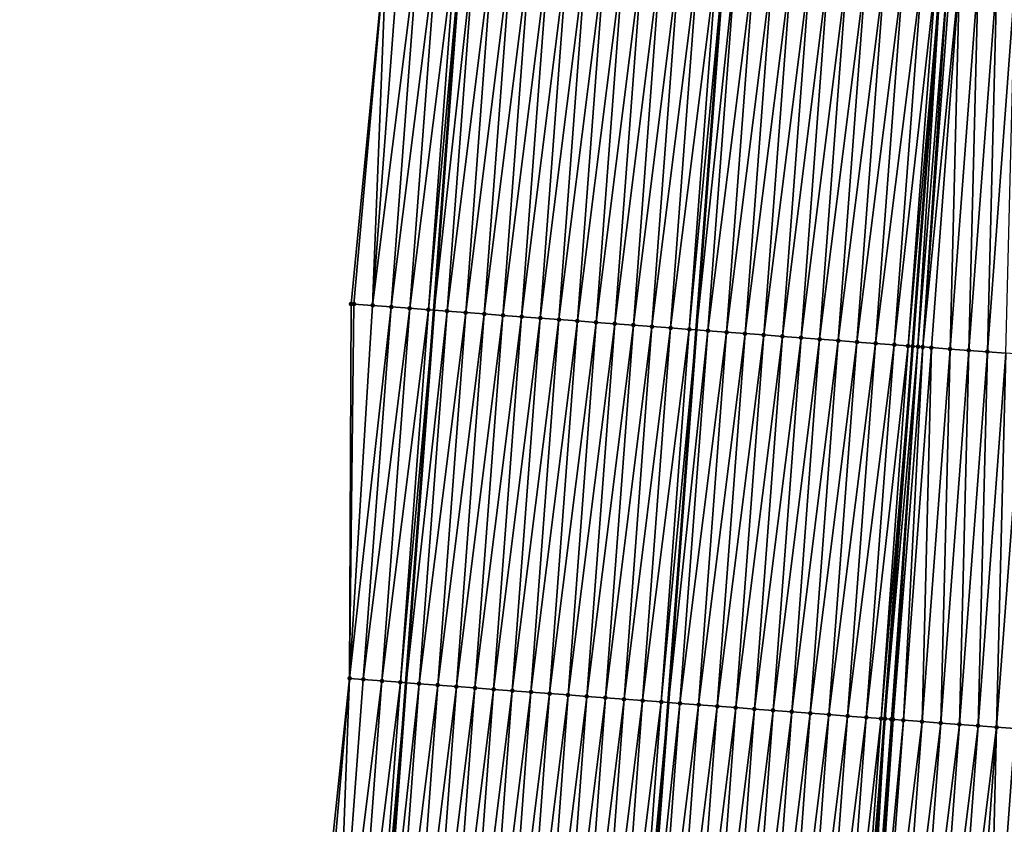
# Model space of a CAD drawing. Header units: feet. Extents: x 2017353 to 2024169, y 808050 to 818690.
# Tile 38 of 256: x 2023370 to 2023423, y 809300 to 809343. Entities that reach past the tile are written whole.
import ezdxf

# ---------------------------------------------------------------- set-up
doc = ezdxf.new("R2010")
doc.units = ezdxf.units.FT
doc.header["$MEASUREMENT"] = 0
for name, color, linetype, lineweight in [('EP_Travel Lane', 172, 'Continuous', 53), ('SB-Road Shots', 141, 'Continuous', 100), ('SB-Road X-Section', 40, 'Continuous', 13), ('STRIPING', 60, 'Continuous', 53)]:
    doc.layers.add(name, color=color, linetype=linetype, lineweight=lineweight)
doc.layers.add('I-77-MM15-17_SB-Surface-BORDER', color=7, linetype='Continuous')
doc.layers.add('I-77-MM15-17_SB-Surface-TIN', color=7, linetype='Continuous')

msp = doc.modelspace()

# ---------------------------------------------------------------- linework, layer by layer
at = {"layer": 'EP_Travel Lane'}
msp.add_polyline3d([(2023374.872318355, 809088.4555400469, 262.5681368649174), (2023376.366932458, 809108.3972775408, 262.8736477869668), (2023377.85328548, 809128.3114751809, 263.1561019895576), (2023379.325691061, 809148.2552912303, 263.4335331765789), (2023380.798091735, 809168.1990408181, 263.7153378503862), (2023382.270516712, 809188.1431195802, 263.9754890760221), (2023383.742879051, 809208.0863499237, 264.2914469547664), (2023385.215270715, 809228.0299774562, 264.5812913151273), (2023386.687627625, 809247.9731342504, 264.902104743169), (2023388.159984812, 809267.9162947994, 265.2226710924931), (2023389.632332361, 809287.8593248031, 265.5518279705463), (2023391.113157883, 809307.8330849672, 265.8393760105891), (2023392.609803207, 809327.7749750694, 266.1241073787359), (2023394.106463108, 809347.7170594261, 266.3951744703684), (2023395.603084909, 809367.6586361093, 266.7019748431), (2023397.099705, 809387.6001900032, 267.0103625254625), (2023398.596334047, 809407.5418632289, 267.3103508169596), (2023400.092989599, 809427.4838896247, 267.585488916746), (2023401.589632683, 809447.4257498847, 267.8723208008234), (2023403.08421103, 809467.4098402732, 268.1568983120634), (2023404.560571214, 809487.3530211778, 268.4612886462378), (2023406.036921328, 809507.2960660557, 268.7746850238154), (2023407.513261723, 809527.2389796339, 269.0967739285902), (2023409.010080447, 809547.1710684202, 269.418258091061)], dxfattribs=at)
at = {"layer": 'I-77-MM15-17_SB-Surface-BORDER', "color": 3, "linetype": 'Continuous', "lineweight": -3}
msp.add_polyline3d([(2023370.419380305, 809088.7922874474, 262.3656593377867), (2023371.829931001, 809108.7404396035, 262.663476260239), (2023372.110809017, 809128.739199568, 262.9090151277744), (2023374.666593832, 809148.6024572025, 263.2241388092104), (2023375.225039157, 809168.6140970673, 263.4787294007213), (2023376.392307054, 809188.5803853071, 263.7597810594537), (2023377.895083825, 809208.5217720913, 264.0494354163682), (2023379.787513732, 809228.433960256, 264.3673757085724), (2023381.391737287, 809248.3671682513, 264.7021621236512), (2023384.484189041, 809268.1900731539, 265.0652128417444), (2023385.981789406, 809288.1316472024, 265.367641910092), (2023388.074353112, 809308.0632015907, 265.6956565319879), (2023388.158011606, 809328.1121520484, 265.9093284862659), (2023390.091649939, 809348.021374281, 266.1850691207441), (2023391.659753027, 809367.957563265, 266.4934809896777), (2023394.080586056, 809387.829142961, 266.8446830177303), (2023393.552755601, 809407.9243038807, 267.0360865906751), (2023396.475965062, 809427.7581698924, 267.3880105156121), (2023396.819310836, 809447.7876846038, 267.5979121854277), (2023398.395795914, 809467.7731568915, 267.90348382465), (2023401.034414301, 809487.6262836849, 268.2698995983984), (2023404.497270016, 809507.4153585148, 268.6927039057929), (2023404.145515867, 809527.499882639, 268.9194632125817), (2023407.532001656, 809547.2850096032, 269.3449094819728)], dxfattribs=at)
at = {"layer": 'I-77-MM15-17_SB-Surface-TIN', "color": 128, "linetype": 'Continuous', "lineweight": -3}
for points in [[(2023388.308271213, 809328.1007716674, 265.916562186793), (2023390.091649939, 809348.021374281, 266.1850691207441), (2023388.158011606, 809328.1121520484, 265.9093284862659)], [(2023388.308271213, 809328.1007716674, 265.916562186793), (2023389.305415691, 809328.025251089, 265.964476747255), (2023390.091649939, 809348.021374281, 266.1850691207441)], [(2023389.305415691, 809328.025251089, 265.964476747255), (2023390.802091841, 809347.967551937, 266.2203067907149), (2023390.091649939, 809348.021374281, 266.1850691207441)], [(2023389.305415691, 809328.025251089, 265.964476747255), (2023391.799231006, 809347.8919605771, 266.2732031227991), (2023390.802091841, 809347.967551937, 266.2203067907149)], [(2023389.305415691, 809328.025251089, 265.964476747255), (2023390.302559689, 809327.9497241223, 266.0128409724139), (2023391.799231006, 809347.8919605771, 266.2732031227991)], [(2023390.302559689, 809327.9497241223, 266.0128409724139), (2023392.796369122, 809347.8163552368, 266.3270834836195), (2023391.799231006, 809347.8919605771, 266.2732031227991)], [(2023390.302559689, 809327.9497241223, 266.0128409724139), (2023391.299703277, 809327.8741917, 266.0615891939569), (2023392.796369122, 809347.8163552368, 266.3270834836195)], [(2023391.299703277, 809327.8741917, 266.0615891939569), (2023393.793508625, 809347.7407683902, 266.3796621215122), (2023392.796369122, 809347.8163552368, 266.3270834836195)], [(2023391.299703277, 809327.8741917, 266.0615891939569), (2023392.296847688, 809327.7986702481, 266.1095652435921), (2023393.793508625, 809347.7407683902, 266.3796621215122)], [(2023392.296847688, 809327.7986702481, 266.1095652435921), (2023394.106463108, 809347.7170594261, 266.3951744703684), (2023393.793508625, 809347.7407683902, 266.3796621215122)], [(2023392.296847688, 809327.7986702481, 266.1095652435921), (2023392.609803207, 809327.7749750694, 266.1241073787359), (2023394.106463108, 809347.7170594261, 266.3951744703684)], [(2023394.79065149, 809347.6652263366, 266.4290879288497), (2023394.106463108, 809347.7170594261, 266.3951744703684), (2023392.609803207, 809327.7749750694, 266.1241073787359)], [(2023393.29399385, 809327.7231721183, 266.1558997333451), (2023394.79065149, 809347.6652263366, 266.4290879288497), (2023392.609803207, 809327.7749750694, 266.1241073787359)], [(2023393.29399385, 809327.7231721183, 266.1558997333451), (2023395.787800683, 809347.5897685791, 266.4725803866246), (2023394.79065149, 809347.6652263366, 266.4290879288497)], [(2023393.29399385, 809327.7231721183, 266.1558997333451), (2023394.29114337, 809327.647718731, 266.1990849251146), (2023395.787800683, 809347.5897685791, 266.4725803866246)], [(2023394.29114337, 809327.647718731, 266.1990849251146), (2023396.784960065, 809347.5144465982, 266.5065159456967), (2023395.787800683, 809347.5897685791, 266.4725803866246)], [(2023394.29114337, 809327.647718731, 266.1990849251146), (2023395.288300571, 809327.5723676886, 266.2350663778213), (2023396.784960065, 809347.5144465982, 266.5065159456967)], [(2023395.288300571, 809327.5723676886, 266.2350663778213), (2023397.78212922, 809347.4392548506, 266.5312847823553), (2023396.784960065, 809347.5144465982, 266.5065159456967)], [(2023395.288300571, 809327.5723676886, 266.2350663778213), (2023396.285472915, 809327.4972184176, 266.2568457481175), (2023397.78212922, 809347.4392548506, 266.5312847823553)], [(2023396.285472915, 809327.4972184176, 266.2568457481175), (2023398.779305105, 809347.3641527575, 266.5497431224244), (2023397.78212922, 809347.4392548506, 266.5312847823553)], [(2023396.285472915, 809327.4972184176, 266.2568457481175), (2023397.282648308, 809327.4221097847, 266.2757647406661), (2023398.779305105, 809347.3641527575, 266.5497431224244)], [(2023397.282648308, 809327.4221097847, 266.2757647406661), (2023399.776479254, 809347.2890275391, 266.5698291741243), (2023398.779305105, 809347.3641527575, 266.5497431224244)], [(2023397.282648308, 809327.4221097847, 266.2757647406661), (2023398.279823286, 809327.3469956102, 266.2950737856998), (2023399.776479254, 809347.2890275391, 266.5698291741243)], [(2023398.279823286, 809327.3469956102, 266.2950737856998), (2023400.773651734, 809347.2138800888, 266.5914800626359), (2023399.776479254, 809347.2890275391, 266.5698291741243)], [(2023398.279823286, 809327.3469956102, 266.2950737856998), (2023399.276997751, 809327.271874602, 266.3148638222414), (2023400.773651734, 809347.2138800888, 266.5914800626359)], [(2023399.276997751, 809327.271874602, 266.3148638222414), (2023401.770826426, 809347.1387620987, 266.6110573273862), (2023400.773651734, 809347.2138800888, 266.5914800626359)], [(2023399.276997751, 809327.271874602, 266.3148638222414), (2023400.274174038, 809327.1967778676, 266.3329453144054), (2023401.770826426, 809347.1387620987, 266.6110573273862)], [(2023400.274174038, 809327.1967778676, 266.3329453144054), (2023402.768003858, 809347.0636806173, 266.6280648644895), (2023401.770826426, 809347.1387620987, 266.6110573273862)], [(2023400.274174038, 809327.1967778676, 266.3329453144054), (2023401.271351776, 809327.1217004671, 266.349665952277), (2023402.768003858, 809347.0636806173, 266.6280648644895)], [(2023401.271351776, 809327.1217004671, 266.349665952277), (2023403.765180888, 809346.9885937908, 266.6454486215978), (2023402.768003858, 809347.0636806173, 266.6280648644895)], [(2023401.271351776, 809327.1217004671, 266.349665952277), (2023402.268530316, 809327.0466337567, 266.3656341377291), (2023403.765180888, 809346.9885937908, 266.6454486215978)], [(2023402.268530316, 809327.0466337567, 266.3656341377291), (2023404.762356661, 809346.9134902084, 266.6640117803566), (2023403.765180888, 809346.9885937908, 266.6454486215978)], [(2023402.268530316, 809327.0466337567, 266.3656341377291), (2023403.265706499, 809326.9715356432, 266.3838126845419), (2023404.762356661, 809346.9134902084, 266.6640117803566)], [(2023403.265706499, 809326.9715356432, 266.3838126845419), (2023405.759529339, 809346.8383453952, 266.685477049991), (2023404.762356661, 809346.9134902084, 266.6640117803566)], [(2023403.265706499, 809326.9715356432, 266.3838126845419), (2023404.262878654, 809326.8963838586, 266.4057689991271), (2023405.759529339, 809346.8383453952, 266.685477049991)], [(2023404.262878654, 809326.8963838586, 266.4057689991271), (2023406.756700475, 809346.7631800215, 266.7083895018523), (2023405.759529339, 809346.8383453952, 266.685477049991)], [(2023404.262878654, 809326.8963838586, 266.4057689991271), (2023405.260049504, 809326.8212146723, 266.4289501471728), (2023406.756700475, 809346.7631800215, 266.7083895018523)], [(2023405.260049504, 809326.8212146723, 266.4289501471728), (2023407.753866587, 809346.6879477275, 266.7360122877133), (2023406.756700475, 809346.7631800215, 266.7083895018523)], [(2023405.260049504, 809326.8212146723, 266.4289501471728), (2023406.257219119, 809326.7460290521, 266.4532880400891), (2023407.753866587, 809346.6879477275, 266.7360122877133)], [(2023406.257219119, 809326.7460290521, 266.4532880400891), (2023408.143209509, 809346.6585912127, 266.7455453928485), (2023407.753866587, 809346.6879477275, 266.7360122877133)], [(2023406.257219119, 809326.7460290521, 266.4532880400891), (2023406.646562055, 809326.7166727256, 266.462808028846), (2023408.143209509, 809346.6585912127, 266.7455453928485)], [(2023408.75103612, 809346.6127609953, 266.7604280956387), (2023408.143209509, 809346.6585912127, 266.7455453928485), (2023406.646562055, 809326.7166727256, 266.462808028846)], [(2023407.254388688, 809326.6708428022, 266.4776702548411), (2023408.75103612, 809346.6127609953, 266.7604280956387), (2023406.646562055, 809326.7166727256, 266.462808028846)], [(2023407.254388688, 809326.6708428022, 266.4776702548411), (2023409.748210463, 809346.537638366, 266.7803319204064), (2023408.75103612, 809346.6127609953, 266.7604280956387)], [(2023407.254388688, 809326.6708428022, 266.4776702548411), (2023408.251560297, 809326.595683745, 266.5001384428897), (2023409.748210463, 809346.537638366, 266.7803319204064)], [(2023408.251560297, 809326.595683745, 266.5001384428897), (2023410.745384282, 809346.4625087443, 266.8007278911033), (2023409.748210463, 809346.537638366, 266.7803319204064)], [(2023408.251560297, 809326.595683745, 266.5001384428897), (2023409.248733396, 809326.5205445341, 266.5212097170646), (2023410.745384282, 809346.4625087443, 266.8007278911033)], [(2023409.248733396, 809326.5205445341, 266.5212097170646), (2023411.742556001, 809346.3873511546, 266.8230924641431), (2023410.745384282, 809346.4625087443, 266.8007278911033)], [(2023409.248733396, 809326.5205445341, 266.5212097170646), (2023410.245907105, 809326.445413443, 266.5417094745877), (2023411.742556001, 809346.3873511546, 266.8230924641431)], [(2023410.245907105, 809326.445413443, 266.5417094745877), (2023412.739727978, 809346.3121969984, 266.8452153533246), (2023411.742556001, 809346.3873511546, 266.8230924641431)], [(2023410.245907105, 809326.445413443, 266.5417094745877), (2023411.243081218, 809326.3702877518, 266.5618291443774), (2023412.739727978, 809346.3121969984, 266.8452153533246)], [(2023411.243081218, 809326.3702877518, 266.5618291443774), (2023413.736901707, 809346.2370661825, 266.8656953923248), (2023412.739727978, 809346.3121969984, 266.8452153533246)], [(2023411.243081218, 809326.3702877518, 266.5618291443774), (2023412.240253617, 809326.2951392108, 266.5835571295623), (2023413.736901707, 809346.2370661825, 266.8656953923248)], [(2023412.240253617, 809326.2951392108, 266.5835571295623), (2023414.734078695, 809346.1619787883, 266.8831191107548), (2023413.736901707, 809346.2370661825, 266.8656953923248)], [(2023412.240253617, 809326.2951392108, 266.5835571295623), (2023413.237427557, 809326.2200112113, 266.603839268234), (2023414.734078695, 809346.1619787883, 266.8831191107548)], [(2023413.237427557, 809326.2200112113, 266.603839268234), (2023415.731252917, 809346.0868545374, 266.9031370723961), (2023414.734078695, 809346.1619787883, 266.8831191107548)], [(2023413.237427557, 809326.2200112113, 266.603839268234), (2023414.234602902, 809326.1449019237, 266.6228043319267), (2023415.731252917, 809346.0868545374, 266.9031370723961)], [(2023414.234602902, 809326.1449019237, 266.6228043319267), (2023416.728424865, 809346.0116999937, 266.9252872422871), (2023415.731252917, 809346.0868545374, 266.9031370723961)], [(2023414.234602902, 809326.1449019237, 266.6228043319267), (2023415.23177489, 809326.069747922, 266.64491669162), (2023416.728424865, 809346.0116999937, 266.9252872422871)], [(2023415.23177489, 809326.069747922, 266.64491669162), (2023417.725594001, 809345.9365079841, 266.9500745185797), (2023416.728424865, 809346.0116999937, 266.9252872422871)], [(2023415.23177489, 809326.069747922, 266.64491669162), (2023416.228944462, 809325.9945617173, 266.6692957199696), (2023417.725594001, 809345.9365079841, 266.9500745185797)], [(2023416.228944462, 809325.9945617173, 266.6692957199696), (2023418.722765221, 809345.8613437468, 266.9729069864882), (2023417.725594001, 809345.9365079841, 266.9500745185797)], [(2023416.228944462, 809325.9945617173, 266.6692957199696), (2023417.226113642, 809325.919370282, 266.6940429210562), (2023418.722765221, 809345.8613437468, 266.9729069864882)], [(2023417.226113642, 809325.919370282, 266.6940429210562), (2023419.464757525, 809345.8054587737, 266.9867801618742), (2023418.722765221, 809345.8613437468, 266.9729069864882)], [(2023417.226113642, 809325.919370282, 266.6940429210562), (2023417.9684603, 809325.8634088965, 266.7114032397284), (2023419.464757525, 809345.8054587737, 266.9867801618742)], [(2023417.9684603, 809325.8634088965, 266.7114032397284), (2023419.719941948, 809345.7862528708, 266.9905757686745), (2023419.464757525, 809345.8054587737, 266.9867801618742)], [(2023417.9684603, 809325.8634088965, 266.7114032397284), (2023418.223286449, 809325.8442271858, 266.7153876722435), (2023419.719941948, 809345.7862528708, 266.9905757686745)], [(2023418.498581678, 809325.8235322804, 266.7177611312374), (2023419.719941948, 809345.7862528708, 266.9905757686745), (2023418.223286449, 809325.8442271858, 266.7153876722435)], [(2023418.498581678, 809325.8235322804, 266.7177611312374), (2023420.096971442, 809345.7579027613, 266.9943499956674), (2023419.719941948, 809345.7862528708, 266.9905757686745)], [(2023418.498581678, 809325.8235322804, 266.7177611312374), (2023418.756807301, 809325.8041450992, 266.7182696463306), (2023420.096971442, 809345.7579027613, 266.9943499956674)], [(2023418.756807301, 809325.8041450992, 266.7182696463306), (2023420.247974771, 809345.7465622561, 266.9948858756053), (2023420.096971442, 809345.7579027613, 266.9943499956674)], [(2023418.756807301, 809325.8041450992, 266.7182696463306), (2023420.717135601, 809345.711387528, 266.9923699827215), (2023420.247974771, 809345.7465622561, 266.9948858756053)], [(2023418.756807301, 809325.8041450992, 266.7182696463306), (2023419.220481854, 809325.769385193, 266.7155386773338), (2023420.717135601, 809345.711387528, 266.9923699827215)], [(2023419.220481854, 809325.769385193, 266.7155386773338), (2023420.217692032, 809325.6947400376, 266.7018348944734), (2023420.717135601, 809345.711387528, 266.9923699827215)], [(2023420.217692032, 809325.6947400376, 266.7018348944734), (2023421.714345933, 809345.6367444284, 266.9785211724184), (2023420.717135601, 809345.711387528, 266.9923699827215)], [(2023420.217692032, 809325.6947400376, 266.7018348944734), (2023421.214907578, 809325.6201664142, 266.6830961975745), (2023421.714345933, 809345.6367444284, 266.9785211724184)], [(2023421.214907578, 809325.6201664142, 266.6830961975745), (2023422.711561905, 809345.5621764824, 266.9593825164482), (2023421.714345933, 809345.6367444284, 266.9785211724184)], [(2023421.214907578, 809325.6201664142, 266.6830961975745), (2023422.212124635, 809325.545612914, 266.6629411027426), (2023422.711561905, 809345.5621764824, 266.9593825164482)], [(2023422.212124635, 809325.545612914, 266.6629411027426), (2023423.708779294, 809345.4876274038, 266.9389158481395), (2023422.711561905, 809345.5621764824, 266.9593825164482)], [(2023422.212124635, 809325.545612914, 266.6629411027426), (2023423.209342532, 809325.4710706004, 266.6419986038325), (2023423.708779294, 809345.4876274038, 266.9389158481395)], [(2023388.074353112, 809308.0632015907, 265.6956565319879), (2023388.308271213, 809328.1007716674, 265.916562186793), (2023388.158011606, 809328.1121520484, 265.9093284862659)], [(2023388.074353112, 809308.0632015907, 265.6956565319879), (2023389.305415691, 809328.025251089, 265.964476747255), (2023388.308271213, 809328.1007716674, 265.916562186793)], [(2023388.074353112, 809308.0632015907, 265.6956565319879), (2023390.302559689, 809327.9497241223, 266.0128409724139), (2023389.305415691, 809328.025251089, 265.964476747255)], [(2023388.80591156, 809308.0077966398, 265.730740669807), (2023390.302559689, 809327.9497241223, 266.0128409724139), (2023388.074353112, 809308.0632015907, 265.6956565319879)], [(2023388.80591156, 809308.0077966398, 265.730740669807), (2023391.299703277, 809327.8741917, 266.0615891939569), (2023390.302559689, 809327.9497241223, 266.0128409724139)], [(2023388.80591156, 809308.0077966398, 265.730740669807), (2023389.803056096, 809307.932276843, 265.7786002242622), (2023391.299703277, 809327.8741917, 266.0615891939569)], [(2023389.803056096, 809307.932276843, 265.7786002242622), (2023392.296847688, 809327.7986702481, 266.1095652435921), (2023391.299703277, 809327.8741917, 266.0615891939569)], [(2023389.803056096, 809307.932276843, 265.7786002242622), (2023390.800201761, 809307.8567720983, 265.8254003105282), (2023392.296847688, 809327.7986702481, 266.1095652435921)], [(2023390.800201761, 809307.8567720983, 265.8254003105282), (2023392.609803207, 809327.7749750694, 266.1241073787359), (2023392.296847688, 809327.7986702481, 266.1095652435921)], [(2023390.800201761, 809307.8567720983, 265.8254003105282), (2023391.113157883, 809307.8330849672, 265.8393760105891), (2023392.609803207, 809327.7749750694, 266.1241073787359)], [(2023393.29399385, 809327.7231721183, 266.1558997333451), (2023392.609803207, 809327.7749750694, 266.1241073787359), (2023391.113157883, 809307.8330849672, 265.8393760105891)], [(2023391.797349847, 809307.7812996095, 265.8699300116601), (2023393.29399385, 809327.7231721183, 266.1558997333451), (2023391.113157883, 809307.8330849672, 265.8393760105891)], [(2023391.797349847, 809307.7812996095, 265.8699300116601), (2023394.29114337, 809327.647718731, 266.1990849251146), (2023393.29399385, 809327.7231721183, 266.1558997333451)], [(2023391.797349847, 809307.7812996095, 265.8699300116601), (2023392.794501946, 809307.7058805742, 265.9106972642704), (2023394.29114337, 809327.647718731, 266.1990849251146)], [(2023392.794501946, 809307.7058805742, 265.9106972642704), (2023395.288300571, 809327.5723676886, 266.2350663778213), (2023394.29114337, 809327.647718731, 266.1990849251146)], [(2023392.794501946, 809307.7058805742, 265.9106972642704), (2023393.791661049, 809307.6305548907, 265.9448937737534), (2023395.288300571, 809327.5723676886, 266.2350663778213)], [(2023393.791661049, 809307.6305548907, 265.9448937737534), (2023396.285472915, 809327.4972184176, 266.2568457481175), (2023395.288300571, 809327.5723676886, 266.2350663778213)], [(2023393.791661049, 809307.6305548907, 265.9448937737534), (2023394.788831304, 809307.5553777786, 265.9686327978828), (2023396.285472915, 809327.4972184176, 266.2568457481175)], [(2023394.788831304, 809307.5553777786, 265.9686327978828), (2023397.282648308, 809327.4221097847, 266.2757647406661), (2023396.285472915, 809327.4972184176, 266.2568457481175)], [(2023394.788831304, 809307.5553777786, 265.9686327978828), (2023395.786007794, 809307.480283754, 265.9865235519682), (2023397.282648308, 809327.4221097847, 266.2757647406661)], [(2023395.786007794, 809307.480283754, 265.9865235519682), (2023398.279823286, 809327.3469956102, 266.2950737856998), (2023397.282648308, 809327.4221097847, 266.2757647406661)], [(2023395.786007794, 809307.480283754, 265.9865235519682), (2023396.783184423, 809307.4051915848, 266.0042837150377), (2023398.279823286, 809327.3469956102, 266.2950737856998)], [(2023396.783184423, 809307.4051915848, 266.0042837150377), (2023399.276997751, 809327.271874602, 266.3148638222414), (2023398.279823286, 809327.3469956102, 266.2950737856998)], [(2023396.783184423, 809307.4051915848, 266.0042837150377), (2023397.780358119, 809307.33006033, 266.024794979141), (2023399.276997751, 809327.271874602, 266.3148638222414)], [(2023397.780358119, 809307.33006033, 266.024794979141), (2023400.274174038, 809327.1967778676, 266.3329453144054), (2023399.276997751, 809327.271874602, 266.3148638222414)], [(2023397.780358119, 809307.33006033, 266.024794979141), (2023398.777533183, 809307.2549472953, 266.0440238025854), (2023400.274174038, 809327.1967778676, 266.3329453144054)], [(2023398.777533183, 809307.2549472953, 266.0440238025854), (2023401.271351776, 809327.1217004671, 266.349665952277), (2023400.274174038, 809327.1967778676, 266.3329453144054)], [(2023398.777533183, 809307.2549472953, 266.0440238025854), (2023399.774710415, 809307.1798631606, 266.0612184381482), (2023401.271351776, 809327.1217004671, 266.349665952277)], [(2023399.774710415, 809307.1798631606, 266.0612184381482), (2023402.268530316, 809327.0466337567, 266.3656341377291), (2023401.271351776, 809327.1217004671, 266.349665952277)], [(2023399.774710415, 809307.1798631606, 266.0612184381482), (2023400.771887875, 809307.104782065, 266.0781991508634), (2023402.268530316, 809327.0466337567, 266.3656341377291)], [(2023400.771887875, 809307.104782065, 266.0781991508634), (2023403.265706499, 809326.9715356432, 266.3838126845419), (2023402.268530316, 809327.0466337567, 266.3656341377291)], [(2023400.771887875, 809307.104782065, 266.0781991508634), (2023401.769063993, 809307.0296830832, 266.0964388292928), (2023403.265706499, 809326.9715356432, 266.3838126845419)], [(2023401.769063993, 809307.0296830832, 266.0964388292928), (2023404.262878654, 809326.8963838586, 266.4057689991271), (2023403.265706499, 809326.9715356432, 266.3838126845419)], [(2023401.769063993, 809307.0296830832, 266.0964388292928), (2023402.766239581, 809306.9545770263, 266.1151764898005), (2023404.262878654, 809326.8963838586, 266.4057689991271)], [(2023402.766239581, 809306.9545770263, 266.1151764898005), (2023405.260049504, 809326.8212146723, 266.4289501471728), (2023404.262878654, 809326.8963838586, 266.4057689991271)], [(2023402.766239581, 809306.9545770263, 266.1151764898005), (2023403.76341265, 809306.8794374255, 266.1362752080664), (2023405.260049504, 809326.8212146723, 266.4289501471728)], [(2023403.76341265, 809306.8794374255, 266.1362752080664), (2023406.257219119, 809326.7460290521, 266.4532880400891), (2023405.260049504, 809326.8212146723, 266.4289501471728)], [(2023403.76341265, 809306.8794374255, 266.1362752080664), (2023404.760580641, 809306.8042301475, 266.1621375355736), (2023406.257219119, 809326.7460290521, 266.4532880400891)], [(2023404.760580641, 809306.8042301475, 266.1621375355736), (2023406.646562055, 809326.7166727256, 266.462808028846), (2023406.257219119, 809326.7460290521, 266.4532880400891)], [(2023404.760580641, 809306.8042301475, 266.1621375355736), (2023405.149922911, 809306.7748649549, 266.1722815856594), (2023406.646562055, 809326.7166727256, 266.462808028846)], [(2023407.254388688, 809326.6708428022, 266.4776702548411), (2023406.646562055, 809326.7166727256, 266.462808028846), (2023405.149922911, 809306.7748649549, 266.1722815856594)], [(2023405.757748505, 809306.7290211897, 266.188118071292), (2023407.254388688, 809326.6708428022, 266.4776702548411), (2023405.149922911, 809306.7748649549, 266.1722815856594)], [(2023405.757748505, 809306.7290211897, 266.188118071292), (2023408.251560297, 809326.595683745, 266.5001384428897), (2023407.254388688, 809326.6708428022, 266.4776702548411)], [(2023405.757748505, 809306.7290211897, 266.188118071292), (2023406.754918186, 809306.6538364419, 266.2123945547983), (2023408.251560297, 809326.595683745, 266.5001384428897)], [(2023406.754918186, 809306.6538364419, 266.2123945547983), (2023409.248733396, 809326.5205445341, 266.5212097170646), (2023408.251560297, 809326.595683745, 266.5001384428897)], [(2023406.754918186, 809306.6538364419, 266.2123945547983), (2023407.752089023, 809306.5786670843, 266.23558777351), (2023409.248733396, 809326.5205445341, 266.5212097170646)], [(2023407.752089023, 809306.5786670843, 266.23558777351), (2023410.245907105, 809326.445413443, 266.5417094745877), (2023409.248733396, 809326.5205445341, 266.5212097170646)], [(2023407.752089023, 809306.5786670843, 266.23558777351), (2023408.749260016, 809306.5034998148, 266.2586340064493), (2023410.245907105, 809326.445413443, 266.5417094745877)], [(2023408.749260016, 809306.5034998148, 266.2586340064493), (2023411.243081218, 809326.3702877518, 266.5618291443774), (2023410.245907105, 809326.445413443, 266.5417094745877)], [(2023408.749260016, 809306.5034998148, 266.2586340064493), (2023409.746432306, 809306.4283498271, 266.2804638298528), (2023411.243081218, 809326.3702877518, 266.5618291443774)], [(2023409.746432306, 809306.4283498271, 266.2804638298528), (2023412.240253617, 809326.2951392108, 266.5835571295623), (2023411.243081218, 809326.3702877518, 266.5618291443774)], [(2023409.746432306, 809306.4283498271, 266.2804638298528), (2023410.743604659, 809306.3532006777, 266.3022346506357), (2023412.240253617, 809326.2951392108, 266.5835571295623)], [(2023410.743604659, 809306.3532006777, 266.3022346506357), (2023413.237427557, 809326.2200112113, 266.603839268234), (2023412.240253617, 809326.2951392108, 266.5835571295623)], [(2023410.743604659, 809306.3532006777, 266.3022346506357), (2023411.740778, 809306.2780646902, 266.3230790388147), (2023413.237427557, 809326.2200112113, 266.603839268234)], [(2023411.740778, 809306.2780646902, 266.3230790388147), (2023414.234602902, 809326.1449019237, 266.6228043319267), (2023413.237427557, 809326.2200112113, 266.603839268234)], [(2023411.740778, 809306.2780646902, 266.3230790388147), (2023412.737949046, 809306.2028981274, 266.3460755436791), (2023414.234602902, 809326.1449019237, 266.6228043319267)], [(2023412.737949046, 809306.2028981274, 266.3460755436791), (2023415.23177489, 809326.069747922, 266.64491669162), (2023414.234602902, 809326.1449019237, 266.6228043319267)], [(2023412.737949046, 809306.2028981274, 266.3460755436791), (2023413.735117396, 809306.127695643, 266.3716004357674), (2023415.23177489, 809326.069747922, 266.64491669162)], [(2023413.735117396, 809306.127695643, 266.3716004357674), (2023416.228944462, 809325.9945617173, 266.6692957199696), (2023415.23177489, 809326.069747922, 266.64491669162)], [(2023413.735117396, 809306.127695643, 266.3716004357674), (2023414.732286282, 809306.0525003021, 266.3966225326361), (2023416.228944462, 809325.9945617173, 266.6692957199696)], [(2023414.732286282, 809306.0525003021, 266.3966225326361), (2023417.226113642, 809325.919370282, 266.6940429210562), (2023416.228944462, 809325.9945617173, 266.6692957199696)], [(2023414.732286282, 809306.0525003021, 266.3966225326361), (2023415.729458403, 809305.9773480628, 266.4186108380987), (2023417.226113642, 809325.919370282, 266.6940429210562)], [(2023415.729458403, 809305.9773480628, 266.4186108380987), (2023417.9684603, 809325.8634088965, 266.7114032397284), (2023417.226113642, 809325.919370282, 266.6940429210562)], [(2023415.729458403, 809305.9773480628, 266.4186108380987), (2023416.522415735, 809305.9176169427, 266.4339684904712), (2023417.9684603, 809325.8634088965, 266.7114032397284)], [(2023416.522415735, 809305.9176169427, 266.4339684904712), (2023418.223286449, 809325.8442271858, 266.7153876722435), (2023417.9684603, 809325.8634088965, 266.7114032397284)], [(2023416.522415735, 809305.9176169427, 266.4339684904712), (2023416.726634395, 809305.9022473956, 266.4369691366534), (2023418.223286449, 809325.8442271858, 266.7153876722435)], [(2023418.498581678, 809325.8235322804, 266.7177611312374), (2023418.223286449, 809325.8442271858, 266.7153876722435), (2023416.726634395, 809305.9022473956, 266.4369691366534)], [(2023417.079224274, 809305.8757415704, 266.4400377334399), (2023418.498581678, 809325.8235322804, 266.7177611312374), (2023416.726634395, 809305.9022473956, 266.4369691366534)], [(2023417.079224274, 809305.8757415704, 266.4400377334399), (2023417.164413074, 809305.8693455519, 266.4402177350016), (2023418.498581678, 809325.8235322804, 266.7177611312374)], [(2023417.164413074, 809305.8693455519, 266.4402177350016), (2023418.756807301, 809325.8041450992, 266.7182696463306), (2023418.498581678, 809325.8235322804, 266.7177611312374)], [(2023417.164413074, 809305.8693455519, 266.4402177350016), (2023417.723829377, 809305.8273997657, 266.4375169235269), (2023418.756807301, 809325.8041450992, 266.7182696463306)], [(2023417.723829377, 809305.8273997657, 266.4375169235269), (2023419.220481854, 809325.769385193, 266.7155386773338), (2023418.756807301, 809325.8041450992, 266.7182696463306)], [(2023417.723829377, 809305.8273997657, 266.4375169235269), (2023418.721037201, 809305.7527232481, 266.4260206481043), (2023419.220481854, 809325.769385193, 266.7155386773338)], [(2023418.721037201, 809305.7527232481, 266.4260206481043), (2023420.217692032, 809325.6947400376, 266.7018348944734), (2023419.220481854, 809325.769385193, 266.7155386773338)], [(2023418.721037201, 809305.7527232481, 266.4260206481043), (2023419.718248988, 809305.6780995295, 266.4108079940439), (2023420.217692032, 809325.6947400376, 266.7018348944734)], [(2023419.718248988, 809305.6780995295, 266.4108079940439), (2023421.214907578, 809325.6201664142, 266.6830961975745), (2023420.217692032, 809325.6947400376, 266.7018348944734)], [(2023419.718248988, 809305.6780995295, 266.4108079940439), (2023420.715463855, 809305.6035168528, 266.3927065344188), (2023421.214907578, 809325.6201664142, 266.6830961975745)], [(2023420.715463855, 809305.6035168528, 266.3927065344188), (2023422.212124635, 809325.545612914, 266.6629411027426), (2023421.214907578, 809325.6201664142, 266.6830961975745)], [(2023420.715463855, 809305.6035168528, 266.3927065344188), (2023421.712681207, 809305.5289672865, 266.3722745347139), (2023422.212124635, 809325.545612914, 266.6629411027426)], [(2023421.712681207, 809305.5289672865, 266.3722745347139), (2023423.209342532, 809325.4710706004, 266.6419986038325), (2023422.212124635, 809325.545612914, 266.6629411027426)], [(2023421.712681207, 809305.5289672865, 266.3722745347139), (2023422.709897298, 809305.4544009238, 266.3530247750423), (2023423.209342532, 809325.4710706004, 266.6419986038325)], [(2023422.709897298, 809305.4544009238, 266.3530247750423), (2023424.20655772, 809325.3964922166, 266.6235949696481), (2023423.209342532, 809325.4710706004, 266.6419986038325)], [(2023422.709897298, 809305.4544009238, 266.3530247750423), (2023423.707114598, 809305.3798506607, 266.3326418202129), (2023424.20655772, 809325.3964922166, 266.6235949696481)], [(2023386.327584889, 809288.1058607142, 265.3844940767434), (2023388.074353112, 809308.0632015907, 265.6956565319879), (2023385.981789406, 809288.1316472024, 265.367641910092)], [(2023386.327584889, 809288.1058607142, 265.3844940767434), (2023387.324814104, 809288.0314665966, 265.4350071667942), (2023388.074353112, 809308.0632015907, 265.6956565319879)], [(2023387.324814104, 809288.0314665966, 265.4350071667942), (2023388.80591156, 809308.0077966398, 265.730740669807), (2023388.074353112, 809308.0632015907, 265.6956565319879)], [(2023387.324814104, 809288.0314665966, 265.4350071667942), (2023389.803056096, 809307.932276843, 265.7786002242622), (2023388.80591156, 809308.0077966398, 265.730740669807)], [(2023387.324814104, 809288.0314665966, 265.4350071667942), (2023388.322041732, 809287.9570509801, 265.486935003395), (2023389.803056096, 809307.932276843, 265.7786002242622)], [(2023388.322041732, 809287.9570509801, 265.486935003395), (2023390.800201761, 809307.8567720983, 265.8254003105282), (2023389.803056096, 809307.932276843, 265.7786002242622)], [(2023388.322041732, 809287.9570509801, 265.486935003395), (2023389.319270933, 809287.8826566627, 265.5374612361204), (2023390.800201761, 809307.8567720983, 265.8254003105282)], [(2023389.319270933, 809287.8826566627, 265.5374612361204), (2023391.113157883, 809307.8330849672, 265.8393760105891), (2023390.800201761, 809307.8567720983, 265.8254003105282)], [(2023389.319270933, 809287.8826566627, 265.5374612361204), (2023389.632332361, 809287.8593248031, 265.5518279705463), (2023391.113157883, 809307.8330849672, 265.8393760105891)], [(2023391.797349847, 809307.7812996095, 265.8699300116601), (2023391.113157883, 809307.8330849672, 265.8393760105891), (2023389.632332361, 809287.8593248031, 265.5518279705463)], [(2023390.316505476, 809287.8083347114, 265.5832254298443), (2023391.797349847, 809307.7812996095, 265.8699300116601), (2023389.632332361, 809287.8593248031, 265.5518279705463)], [(2023390.316505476, 809287.8083347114, 265.5832254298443), (2023392.794501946, 809307.7058805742, 265.9106972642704), (2023391.797349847, 809307.7812996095, 265.8699300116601)], [(2023390.316505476, 809287.8083347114, 265.5832254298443), (2023391.313749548, 809287.7341418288, 265.6204962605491), (2023392.794501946, 809307.7058805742, 265.9106972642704)], [(2023391.313749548, 809287.7341418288, 265.6204962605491), (2023393.791661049, 809307.6305548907, 265.9448937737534), (2023392.794501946, 809307.7058805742, 265.9106972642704)], [(2023391.313749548, 809287.7341418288, 265.6204962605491), (2023392.31100494, 809287.6601022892, 265.6476763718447), (2023393.791661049, 809307.6305548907, 265.9448937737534)], [(2023392.31100494, 809287.6601022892, 265.6476763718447), (2023394.788831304, 809307.5553777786, 265.9686327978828), (2023393.791661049, 809307.6305548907, 265.9448937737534)], [(2023392.31100494, 809287.6601022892, 265.6476763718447), (2023393.30826793, 809287.5861656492, 265.6680851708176), (2023394.788831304, 809307.5553777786, 265.9686327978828)], [(2023393.30826793, 809287.5861656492, 265.6680851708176), (2023395.786007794, 809307.480283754, 265.9865235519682), (2023394.788831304, 809307.5553777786, 265.9686327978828)], [(2023393.30826793, 809287.5861656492, 265.6680851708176), (2023394.305532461, 809287.5122498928, 265.6871197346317), (2023395.786007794, 809307.480283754, 265.9865235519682)], [(2023394.305532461, 809287.5122498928, 265.6871197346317), (2023396.783184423, 809307.4051915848, 266.0042837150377), (2023395.786007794, 809307.480283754, 265.9865235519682)], [(2023394.305532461, 809287.5122498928, 265.6871197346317), (2023395.302796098, 809287.4383220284, 265.7069510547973), (2023396.783184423, 809307.4051915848, 266.0042837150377)], [(2023395.302796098, 809287.4383220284, 265.7069510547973), (2023397.780358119, 809307.33006033, 266.024794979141), (2023396.783184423, 809307.4051915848, 266.0042837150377)], [(2023395.302796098, 809287.4383220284, 265.7069510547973), (2023396.300059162, 809287.3643863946, 265.7272936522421), (2023397.780358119, 809307.33006033, 266.024794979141)], [(2023396.300059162, 809287.3643863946, 265.7272936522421), (2023398.777533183, 809307.2549472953, 266.0440238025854), (2023397.780358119, 809307.33006033, 266.024794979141)], [(2023396.300059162, 809287.3643863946, 265.7272936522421), (2023397.297322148, 809287.2904497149, 265.7477050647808), (2023398.777533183, 809307.2549472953, 266.0440238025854)], [(2023397.297322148, 809287.2904497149, 265.7477050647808), (2023399.774710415, 809307.1798631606, 266.0612184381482), (2023398.777533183, 809307.2549472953, 266.0440238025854)], [(2023397.297322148, 809287.2904497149, 265.7477050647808), (2023398.294587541, 809287.2165456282, 265.7659717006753), (2023399.774710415, 809307.1798631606, 266.0612184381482)], [(2023398.294587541, 809287.2165456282, 265.7659717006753), (2023400.771887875, 809307.104782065, 266.0781991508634), (2023399.774710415, 809307.1798631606, 266.0612184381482)], [(2023398.294587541, 809287.2165456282, 265.7659717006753), (2023399.291853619, 809287.1426508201, 265.7836277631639), (2023400.771887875, 809307.104782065, 266.0781991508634)], [(2023399.291853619, 809287.1426508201, 265.7836277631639), (2023401.769063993, 809307.0296830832, 266.0964388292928), (2023400.771887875, 809307.104782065, 266.0781991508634)], [(2023399.291853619, 809287.1426508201, 265.7836277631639), (2023400.289118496, 809287.0687397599, 265.8023532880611), (2023401.769063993, 809307.0296830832, 266.0964388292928)], [(2023400.289118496, 809287.0687397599, 265.8023532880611), (2023402.766239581, 809306.9545770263, 266.1151764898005), (2023401.769063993, 809307.0296830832, 266.0964388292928)], [(2023400.289118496, 809287.0687397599, 265.8023532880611), (2023401.286379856, 809286.9947810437, 265.8242148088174), (2023402.766239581, 809306.9545770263, 266.1151764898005)], [(2023401.286379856, 809286.9947810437, 265.8242148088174), (2023403.76341265, 809306.8794374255, 266.1362752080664), (2023402.766239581, 809306.9545770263, 266.1151764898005)], [(2023401.286379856, 809286.9947810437, 265.8242148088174), (2023402.283642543, 809286.9208403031, 265.8448934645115), (2023403.76341265, 809306.8794374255, 266.1362752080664)], [(2023402.283642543, 809286.9208403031, 265.8448934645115), (2023404.760580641, 809306.8042301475, 266.1621375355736), (2023403.76341265, 809306.8794374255, 266.1362752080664)], [(2023402.283642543, 809286.9208403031, 265.8448934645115), (2023403.280902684, 809286.846865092, 265.8678404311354), (2023404.760580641, 809306.8042301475, 266.1621375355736)], [(2023403.280902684, 809286.846865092, 265.8678404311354), (2023405.149922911, 809306.7748649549, 266.1722815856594), (2023404.760580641, 809306.8042301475, 266.1621375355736)], [(2023403.280902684, 809286.846865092, 265.8678404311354), (2023403.651135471, 809286.8193786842, 265.8778722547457), (2023405.149922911, 809306.7748649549, 266.1722815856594)], [(2023405.757748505, 809306.7290211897, 266.188118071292), (2023405.149922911, 809306.7748649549, 266.1722815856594), (2023403.651135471, 809286.8193786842, 265.8778722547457)], [(2023404.278158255, 809286.7728279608, 265.8948620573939), (2023405.757748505, 809306.7290211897, 266.188118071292), (2023403.651135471, 809286.8193786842, 265.8778722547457)], [(2023404.278158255, 809286.7728279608, 265.8948620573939), (2023406.754918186, 809306.6538364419, 266.2123945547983), (2023405.757748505, 809306.7290211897, 266.188118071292)], [(2023404.278158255, 809286.7728279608, 265.8948620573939), (2023405.275417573, 809286.6988415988, 265.9185428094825), (2023406.754918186, 809306.6538364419, 266.2123945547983)], [(2023405.275417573, 809286.6988415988, 265.9185428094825), (2023407.752089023, 809306.5786670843, 266.23558777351), (2023406.754918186, 809306.6538364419, 266.2123945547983)], [(2023405.275417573, 809286.6988415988, 265.9185428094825), (2023406.272676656, 809286.6248520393, 265.9424339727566), (2023407.752089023, 809306.5786670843, 266.23558777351)], [(2023406.272676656, 809286.6248520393, 265.9424339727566), (2023408.749260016, 809306.5034998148, 266.2586340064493), (2023407.752089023, 809306.5786670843, 266.23558777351)], [(2023406.272676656, 809286.6248520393, 265.9424339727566), (2023407.269934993, 809286.5508523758, 265.9669900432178), (2023408.749260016, 809306.5034998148, 266.2586340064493)], [(2023407.269934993, 809286.5508523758, 265.9669900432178), (2023409.746432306, 809306.4283498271, 266.2804638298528), (2023408.749260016, 809306.5034998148, 266.2586340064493)], [(2023407.269934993, 809286.5508523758, 265.9669900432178), (2023408.267195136, 809286.4768771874, 265.9899355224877), (2023409.746432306, 809306.4283498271, 266.2804638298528)], [(2023408.267195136, 809286.4768771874, 265.9899355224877), (2023410.743604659, 809306.3532006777, 266.3022346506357), (2023409.746432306, 809306.4283498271, 266.2804638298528)], [(2023408.267195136, 809286.4768771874, 265.9899355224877), (2023409.26445663, 809286.4029202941, 266.011677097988), (2023410.743604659, 809306.3532006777, 266.3022346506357)], [(2023409.26445663, 809286.4029202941, 266.011677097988), (2023411.740778, 809306.2780646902, 266.3230790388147), (2023410.743604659, 809306.3532006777, 266.3022346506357)], [(2023409.26445663, 809286.4029202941, 266.011677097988), (2023410.261720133, 809286.3289906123, 266.0316280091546), (2023411.740778, 809306.2780646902, 266.3230790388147)], [(2023410.261720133, 809286.3289906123, 266.0316280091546), (2023412.737949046, 809306.2028981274, 266.3460755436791), (2023411.740778, 809306.2780646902, 266.3230790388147)], [(2023410.261720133, 809286.3289906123, 266.0316280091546), (2023411.258984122, 809286.2550675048, 266.0511463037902), (2023412.737949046, 809306.2028981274, 266.3460755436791)], [(2023411.258984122, 809286.2550675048, 266.0511463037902), (2023413.735117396, 809306.127695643, 266.3716004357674), (2023412.737949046, 809306.2028981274, 266.3460755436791)], [(2023411.258984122, 809286.2550675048, 266.0511463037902), (2023412.256244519, 809286.1810957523, 266.073865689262), (2023413.735117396, 809306.127695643, 266.3716004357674)], [(2023412.256244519, 809286.1810957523, 266.073865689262), (2023414.732286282, 809306.0525003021, 266.3966225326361), (2023413.735117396, 809306.127695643, 266.3716004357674)], [(2023412.256244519, 809286.1810957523, 266.073865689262), (2023413.253503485, 809286.1071046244, 266.0978600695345), (2023414.732286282, 809306.0525003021, 266.3966225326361)], [(2023413.253503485, 809286.1071046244, 266.0978600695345), (2023415.729458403, 809305.9773480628, 266.4186108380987), (2023414.732286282, 809306.0525003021, 266.3966225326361)], [(2023413.253503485, 809286.1071046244, 266.0978600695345), (2023414.250760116, 809286.0330818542, 266.1239366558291), (2023415.729458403, 809305.9773480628, 266.4186108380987)], [(2023414.250760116, 809286.0330818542, 266.1239366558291), (2023416.522415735, 809305.9176169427, 266.4339684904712), (2023415.729458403, 809305.9773480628, 266.4186108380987)], [(2023414.250760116, 809286.0330818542, 266.1239366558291), (2023415.070706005, 809285.9722831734, 266.1412568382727), (2023416.522415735, 809305.9176169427, 266.4339684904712)], [(2023415.070706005, 809285.9722831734, 266.1412568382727), (2023416.726634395, 809305.9022473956, 266.4369691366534), (2023416.522415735, 809305.9176169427, 266.4339684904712)], [(2023415.070706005, 809285.9722831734, 266.1412568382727), (2023415.248023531, 809285.9591509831, 266.1439658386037), (2023416.726634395, 809305.9022473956, 266.4369691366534)], [(2023415.583399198, 809285.9343409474, 266.1472578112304), (2023416.726634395, 809305.9022473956, 266.4369691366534), (2023415.248023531, 809285.9591509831, 266.1439658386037)], [(2023415.583399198, 809285.9343409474, 266.1472578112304), (2023417.079224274, 809305.8757415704, 266.4400377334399), (2023416.726634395, 809305.9022473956, 266.4369691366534)], [(2023415.583399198, 809285.9343409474, 266.1472578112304), (2023417.164413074, 809305.8693455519, 266.4402177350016), (2023417.079224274, 809305.8757415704, 266.4400377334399)], [(2023415.583399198, 809285.9343409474, 266.1472578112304), (2023415.825501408, 809285.9164562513, 266.147980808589), (2023417.164413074, 809305.8693455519, 266.4402177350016)], [(2023415.825501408, 809285.9164562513, 266.147980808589), (2023417.723829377, 809305.8273997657, 266.4375169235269), (2023417.164413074, 809305.8693455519, 266.4402177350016)], [(2023415.825501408, 809285.9164562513, 266.147980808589), (2023416.245306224, 809285.8854812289, 266.1468122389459), (2023417.723829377, 809305.8273997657, 266.4375169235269)], [(2023416.245306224, 809285.8854812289, 266.1468122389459), (2023418.721037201, 809305.7527232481, 266.4260206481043), (2023417.723829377, 809305.8273997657, 266.4375169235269)], [(2023416.245306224, 809285.8854812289, 266.1468122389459), (2023417.242604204, 809285.8120185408, 266.1360326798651), (2023418.721037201, 809305.7527232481, 266.4260206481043)], [(2023417.242604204, 809285.8120185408, 266.1360326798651), (2023419.718248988, 809305.6780995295, 266.4108079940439), (2023418.721037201, 809305.7527232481, 266.4260206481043)], [(2023417.242604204, 809285.8120185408, 266.1360326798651), (2023418.239906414, 809285.7386131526, 266.1214824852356), (2023419.718248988, 809305.6780995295, 266.4108079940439)], [(2023418.239906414, 809285.7386131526, 266.1214824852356), (2023420.715463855, 809305.6035168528, 266.3927065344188), (2023419.718248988, 809305.6780995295, 266.4108079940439)], [(2023418.239906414, 809285.7386131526, 266.1214824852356), (2023419.237212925, 809285.6652660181, 266.1030989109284), (2023420.715463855, 809305.6035168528, 266.3927065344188)], [(2023419.237212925, 809285.6652660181, 266.1030989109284), (2023421.712681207, 809305.5289672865, 266.3722745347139), (2023420.715463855, 809305.6035168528, 266.3927065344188)], [(2023419.237212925, 809285.6652660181, 266.1030989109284), (2023420.234518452, 809285.5919055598, 266.0855921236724), (2023421.712681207, 809305.5289672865, 266.3722745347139)], [(2023420.234518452, 809285.5919055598, 266.0855921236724), (2023422.709897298, 809305.4544009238, 266.3530247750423), (2023421.712681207, 809305.5289672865, 266.3722745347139)], [(2023420.234518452, 809285.5919055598, 266.0855921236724), (2023421.231825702, 809285.518568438, 266.0665496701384), (2023422.709897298, 809305.4544009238, 266.3530247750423)], [(2023421.231825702, 809285.518568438, 266.0665496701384), (2023422.229136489, 809285.4452792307, 266.0443541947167), (2023422.709897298, 809305.4544009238, 266.3530247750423)], [(2023422.229136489, 809285.4452792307, 266.0443541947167), (2023423.707114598, 809305.3798506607, 266.3326418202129), (2023422.709897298, 809305.4544009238, 266.3530247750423)], [(2023422.229136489, 809285.4452792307, 266.0443541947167), (2023423.226448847, 809285.3720112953, 266.0207589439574), (2023423.707114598, 809305.3798506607, 266.3326418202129)]]:
    msp.add_3dface(points, dxfattribs=at)
at = {"layer": 'SB-Road Shots', "lineweight": 100}
for p in [(2023388.158011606, 809328.1121520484, 265.9093284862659), (2023388.308271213, 809328.1007716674, 265.916562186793), (2023389.305415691, 809328.025251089, 265.964476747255), (2023390.302559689, 809327.9497241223, 266.0128409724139), (2023391.299703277, 809327.8741917, 266.0615891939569), (2023392.296847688, 809327.7986702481, 266.1095652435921), (2023393.29399385, 809327.7231721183, 266.1558997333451), (2023394.29114337, 809327.647718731, 266.1990849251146), (2023395.288300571, 809327.5723676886, 266.2350663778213), (2023396.285472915, 809327.4972184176, 266.2568457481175), (2023397.282648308, 809327.4221097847, 266.2757647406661), (2023398.279823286, 809327.3469956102, 266.2950737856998), (2023399.276997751, 809327.271874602, 266.3148638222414), (2023400.274174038, 809327.1967778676, 266.3329453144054), (2023401.271351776, 809327.1217004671, 266.349665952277), (2023402.268530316, 809327.0466337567, 266.3656341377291), (2023403.265706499, 809326.9715356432, 266.3838126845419), (2023404.262878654, 809326.8963838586, 266.4057689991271), (2023405.260049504, 809326.8212146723, 266.4289501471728), (2023406.257219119, 809326.7460290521, 266.4532880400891), (2023407.254388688, 809326.6708428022, 266.4776702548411), (2023408.251560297, 809326.595683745, 266.5001384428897), (2023409.248733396, 809326.5205445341, 266.5212097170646), (2023410.245907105, 809326.445413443, 266.5417094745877), (2023411.243081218, 809326.3702877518, 266.5618291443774), (2023412.240253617, 809326.2951392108, 266.5835571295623), (2023413.237427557, 809326.2200112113, 266.603839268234), (2023414.234602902, 809326.1449019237, 266.6228043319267), (2023415.23177489, 809326.069747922, 266.64491669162), (2023416.228944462, 809325.9945617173, 266.6692957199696), (2023417.226113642, 809325.919370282, 266.6940429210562), (2023417.9684603, 809325.8634088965, 266.7114032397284), (2023418.223286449, 809325.8442271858, 266.7153876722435), (2023418.498581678, 809325.8235322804, 266.7177611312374), (2023418.756807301, 809325.8041450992, 266.7182696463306), (2023419.220481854, 809325.769385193, 266.7155386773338), (2023420.217692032, 809325.6947400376, 266.7018348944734), (2023421.214907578, 809325.6201664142, 266.6830961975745), (2023422.212124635, 809325.545612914, 266.6629411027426), (2023388.074353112, 809308.0632015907, 265.6956565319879), (2023388.80591156, 809308.0077966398, 265.730740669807), (2023389.803056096, 809307.932276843, 265.7786002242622), (2023390.800201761, 809307.8567720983, 265.8254003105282), (2023391.797349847, 809307.7812996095, 265.8699300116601), (2023392.794501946, 809307.7058805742, 265.9106972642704), (2023393.791661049, 809307.6305548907, 265.9448937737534), (2023394.788831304, 809307.5553777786, 265.9686327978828), (2023395.786007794, 809307.480283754, 265.9865235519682), (2023396.783184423, 809307.4051915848, 266.0042837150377), (2023397.780358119, 809307.33006033, 266.024794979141), (2023398.777533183, 809307.2549472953, 266.0440238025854), (2023399.774710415, 809307.1798631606, 266.0612184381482), (2023400.771887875, 809307.104782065, 266.0781991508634), (2023401.769063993, 809307.0296830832, 266.0964388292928), (2023402.766239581, 809306.9545770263, 266.1151764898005), (2023403.76341265, 809306.8794374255, 266.1362752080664), (2023404.760580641, 809306.8042301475, 266.1621375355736), (2023405.757748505, 809306.7290211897, 266.188118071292), (2023406.754918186, 809306.6538364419, 266.2123945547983), (2023407.752089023, 809306.5786670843, 266.23558777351), (2023408.749260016, 809306.5034998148, 266.2586340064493), (2023409.746432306, 809306.4283498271, 266.2804638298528), (2023410.743604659, 809306.3532006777, 266.3022346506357), (2023411.740778, 809306.2780646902, 266.3230790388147), (2023412.737949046, 809306.2028981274, 266.3460755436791), (2023413.735117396, 809306.127695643, 266.3716004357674), (2023414.732286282, 809306.0525003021, 266.3966225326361), (2023415.729458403, 809305.9773480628, 266.4186108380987), (2023416.522415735, 809305.9176169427, 266.4339684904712), (2023416.726634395, 809305.9022473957, 266.4369691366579), (2023417.079224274, 809305.8757415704, 266.4400377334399), (2023417.164413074, 809305.8693455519, 266.4402177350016), (2023417.723829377, 809305.8273997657, 266.4375169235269), (2023418.721037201, 809305.7527232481, 266.4260206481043), (2023419.718248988, 809305.6780995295, 266.4108079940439), (2023420.715463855, 809305.6035168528, 266.3927065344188), (2023421.712681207, 809305.5289672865, 266.3722745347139), (2023422.709897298, 809305.4544009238, 266.3530247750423)]:
    msp.add_point(p, dxfattribs=at)
at = {"layer": 'SB-Road X-Section', "extrusion": (0.07483225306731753, 0.9970943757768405, 0.01424569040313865), "elevation": 958394.9915406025, "flags": 128}
msp.add_lwpolyline([(-1957190.85810381, -13388.16520354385), (-1957189.85810381, -13388.11191926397), (-1957188.85810381, -13388.05648915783), (-1957187.85810381, -13388.0018801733), (-1957186.85810381, -13387.9423999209), (-1957185.85810381, -13387.87152816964), (-1957184.85810381, -13387.8345298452), (-1957183.85810381, -13387.81531492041), (-1957182.85810381, -13387.79717941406), (-1957181.85810381, -13387.77536746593), (-1957180.85810381, -13387.75336630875), (-1957179.85810381, -13387.73325861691), (-1957178.85810381, -13387.71485311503), (-1957177.85810381, -13387.69390849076), (-1957176.85810381, -13387.67375135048), (-1957175.85810381, -13387.65501075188), (-1957174.85810381, -13387.64130557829), (-1957174.393128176, -13387.63857433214), (-1957174.134175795, -13387.63908289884), (-1957173.85810381, -13387.64145659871), (-1957173.602556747, -13387.64544143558), (-1957172.85810381, -13387.66280351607), (-1957171.85810381, -13387.68755322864), (-1957170.85810381, -13387.7119347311), (-1957169.858103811, -13387.73404933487), (-1957168.85810381, -13387.75301632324), (-1957167.85810381, -13387.77330052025), (-1957166.85810381, -13387.79503071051), (-1957165.85810381, -13387.81515242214), (-1957164.85810381, -13387.83565426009), (-1957163.85810381, -13387.85672767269), (-1957162.85810381, -13387.87919814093), (-1957161.85810381, -13387.90358283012), (-1957160.85810381, -13387.92792319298), (-1957159.85810381, -13387.95110669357), (-1957158.85810381, -13387.97306523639), (-1957157.85810381, -13387.99124562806), (-1957156.85810381, -13388.00721543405), (-1957155.85810381, -13388.02393776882), (-1957154.85810381, -13388.04202109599), (-1957153.85810381, -13388.06181314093), (-1957152.85810381, -13388.08112414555), (-1957151.85810381, -13388.1000450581), (-1957150.85810381, -13388.12182663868), (-1957149.85810381, -13388.15781174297), (-1957148.858103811, -13388.2010013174), (-1957147.85810381, -13388.24734050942), (-1957146.85810381, -13388.29532142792), (-1957145.85810381, -13388.34407459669), (-1957144.85810381, -13388.39244373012), (-1957143.85810381, -13388.4403631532), (-1957143.70741389, -13388.44759758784)], dxfattribs=at)
at = {"layer": 'SB-Road X-Section', "extrusion": (0.07483225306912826, 0.9970943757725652, 0.01424569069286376), "elevation": 958374.9915408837, "flags": 128}
msp.add_lwpolyline([(-1957190.858101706, -13388.1499014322), (-1957189.858101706, -13388.0930452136), (-1957188.858101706, -13388.03414995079), (-1957187.858101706, -13387.98447787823), (-1957186.858101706, -13387.92604556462), (-1957185.858101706, -13387.85768568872), (-1957184.858101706, -13387.81722587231), (-1957183.858101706, -13387.80259441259), (-1957182.858101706, -13387.78242128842), (-1957181.858101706, -13387.76052092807), (-1957180.858101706, -13387.73957632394), (-1957179.858101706, -13387.71919130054), (-1957178.858101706, -13387.6999395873), (-1957177.858101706, -13387.67950551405), (-1957176.858101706, -13387.66140221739), (-1957175.858101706, -13387.64618801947), (-1957174.858101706, -13387.63469057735), (-1957174.297115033, -13387.63198949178), (-1957174.211686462, -13387.63216951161), (-1957173.858101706, -13387.63523841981), (-1957173.653305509, -13387.63823937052), (-1957172.858101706, -13387.65359858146), (-1957171.858101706, -13387.67558911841), (-1957170.858101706, -13387.70061375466), (-1957169.858101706, -13387.72614123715), (-1957168.858101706, -13387.74914007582), (-1957167.858101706, -13387.7699865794), (-1957166.858101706, -13387.7917596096), (-1957165.858101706, -13387.81359164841), (-1957164.858101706, -13387.83664022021), (-1957163.858101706, -13387.85983579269), (-1957162.858101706, -13387.8841147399), (-1957161.858101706, -13387.91009791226), (-1957160.858101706, -13387.93596286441), (-1957159.858101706, -13387.95706372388), (-1957158.858101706, -13387.97580328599), (-1957157.858101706, -13387.99404481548), (-1957156.858101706, -13388.01102725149), (-1957155.858101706, -13388.02822363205), (-1957154.858101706, -13388.04745440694), (-1957153.858101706, -13388.06796775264), (-1957152.858101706, -13388.0857297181), (-1957151.858101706, -13388.10362228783), (-1957150.858101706, -13388.12736372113), (-1957149.858101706, -13388.16156370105), (-1957148.858101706, -13388.20233509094), (-1957147.858101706, -13388.24686931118), (-1957146.858101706, -13388.29367414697), (-1957145.858101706, -13388.34153855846), (-1957145.124448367, -13388.37662625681)], dxfattribs=at)
at = {"layer": 'STRIPING'}
for points in [[(2023388.676885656, 809087.4163303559, 262.8762141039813), (2023390.17150229, 809107.3581016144, 263.1794278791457), (2023391.666120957, 809127.2869078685, 263.4708328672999), (2023393.164265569, 809147.2287036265, 263.7561217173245), (2023394.66242282, 809167.1706676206, 264.0303387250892), (2023396.160546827, 809187.1121891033, 264.3336815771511), (2023397.658668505, 809207.0536795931, 264.6390533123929), (2023399.156782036, 809226.9950616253, 264.9515735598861), (2023400.654895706, 809246.9364455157, 265.2639679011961), (2023402.153009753, 809266.8778344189, 265.5760323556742), (2023403.651135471, 809286.8193786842, 265.8778722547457), (2023405.149922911, 809306.7748649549, 266.1722815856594), (2023406.646562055, 809326.7166727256, 266.462808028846), (2023408.143209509, 809346.6585912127, 266.7455453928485), (2023409.639841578, 809366.6003047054, 267.0427115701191), (2023411.136454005, 809386.5417564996, 267.3582903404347), (2023412.63309683, 809406.4836133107, 267.6453611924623), (2023414.129736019, 809426.4254216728, 267.9358460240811), (2023415.626391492, 809446.3674470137, 268.2110583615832), (2023417.119240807, 809466.3285565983, 268.4995042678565), (2023418.595620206, 809486.2719970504, 268.7867304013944), (2023420.071988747, 809506.2152908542, 269.083660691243), (2023421.548339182, 809526.1583400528, 269.3967744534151), (2023423.031739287, 809546.0962374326, 269.7258827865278)], [(2023400.486010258, 809086.5274507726, 263.1321483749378), (2023401.980633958, 809106.4693163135, 263.4289642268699), (2023403.469131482, 809126.411666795, 263.7235747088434), (2023404.941534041, 809146.3556583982, 263.9895308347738), (2023406.413919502, 809166.2994183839, 264.2707285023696), (2023407.886290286, 809186.2429795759, 264.5650077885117), (2023409.358640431, 809206.1862612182, 264.8776828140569), (2023410.830979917, 809226.1293984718, 265.1998593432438), (2023412.303313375, 809246.0724540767, 265.527408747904), (2023413.775676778, 809266.0159152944, 265.8282668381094), (2023415.248023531, 809285.9591509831, 266.1439658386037), (2023416.726634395, 809305.9022473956, 266.4369691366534), (2023418.223286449, 809325.8442271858, 266.7153876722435), (2023419.719941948, 809345.7862528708, 266.9905757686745), (2023421.216569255, 809365.7279029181, 267.2922038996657), (2023422.713202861, 809385.6696368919, 267.5879246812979), (2023424.209836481, 809405.6113710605, 267.8836317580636), (2023425.706476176, 809425.5531861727, 268.1736414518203), (2023427.203112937, 809445.4949621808, 268.4664035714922), (2023428.708033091, 809465.4363806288, 268.7399569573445), (2023430.236787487, 809485.3756190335, 269.0394485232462), (2023431.765525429, 809505.3146428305, 269.3531387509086), (2023433.294300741, 809525.2541540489, 269.6345806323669), (2023434.753751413, 809545.1982023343, 269.9499873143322)]]:
    msp.add_polyline3d(points, dxfattribs=at)

doc.saveas('drawing.dxf')
